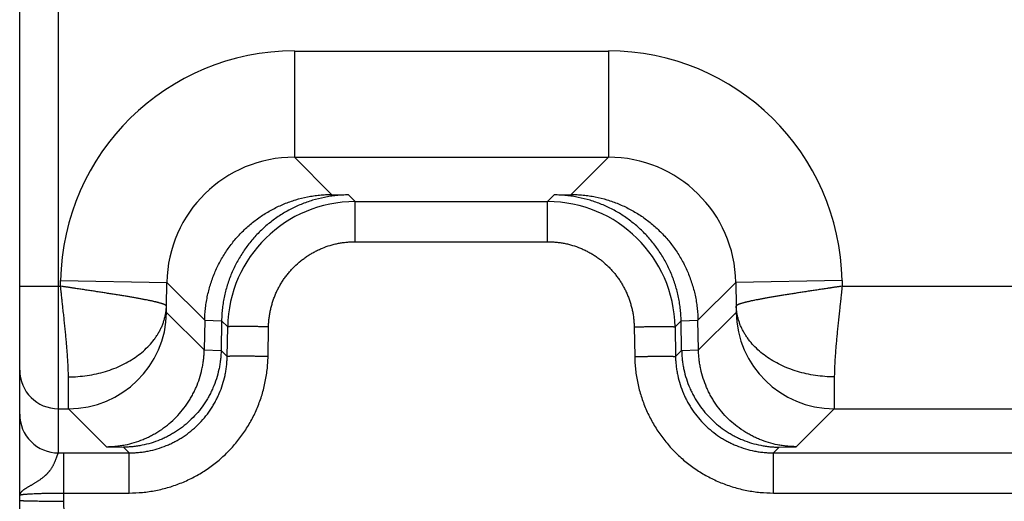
# Model space of a CAD drawing. Header units: inches. Extents: x 0 to 22, y 0 to 17.
# Tile 5 of 44: x 4.238 to 4.84, y 9.593 to 9.888. Entities that reach past the tile are written whole.
import ezdxf

# ---------------------------------------------------------------- set-up
doc = ezdxf.new("R2010")
doc.units = ezdxf.units.IN
doc.header["$LTSCALE"] = 1.21
doc.header["$MEASUREMENT"] = 0
doc.layers.get('0').update_dxf_attribs({"linetype": 'CONTINUOUS'})

msp = doc.modelspace()

# ---------------------------------------------------------------- linework, layer by layer
at = {"color": 7, "linetype": 'CONTINUOUS'}
for p, q in [((4.2379, 9.54628), (4.2379, 12.81528)), ((4.26152, 12.73861), (4.26152, 9.72498)), ((4.40589, 9.86893), (4.5979, 9.86893)), ((4.40589, 9.86893), (4.40589, 9.80394)), ((4.5979, 9.86893), (4.5979, 9.80394)), ((4.40589, 9.80394), (4.5979, 9.80394)), ((4.40589, 9.80394), (4.42869, 9.78114)), ((4.5979, 9.80394), (4.5751, 9.78114)), ((4.42869, 9.78114), (4.439, 9.78083)), ((4.44306, 9.77677), (4.439, 9.78083)), ((4.56479, 9.78083), (4.56073, 9.77677)), ((4.56479, 9.78083), (4.5751, 9.78114)), ((4.44306, 9.77677), (4.56073, 9.77677)), ((4.44306, 9.75221), (4.44306, 9.77677)), ((4.56073, 9.75221), (4.56073, 9.77677)), ((4.44306, 9.75221), (4.56073, 9.75221)), ((4.26287, 9.72498), (4.26293, 9.72841)), ((4.26293, 9.72841), (4.32791, 9.72729)), ((4.32766, 9.71285), (4.32791, 9.72729)), ((4.32791, 9.72729), (4.35106, 9.70414)), ((4.67588, 9.72729), (4.65273, 9.70414)), ((4.74086, 9.72841), (4.67588, 9.72729)), ((4.67588, 9.72729), (4.67613, 9.71285)), ((4.74086, 9.72841), (4.74092, 9.72498)), ((4.2379, 9.72498), (4.26287, 9.72498)), ((4.26152, 9.72498), (4.26152, 9.62294)), ((4.74092, 9.72498), (5.04757, 9.72498)), ((4.32777, 9.70895), (4.32766, 9.71285)), ((4.35075, 9.68597), (4.32777, 9.70895)), ((4.67602, 9.70895), (4.65304, 9.68597)), ((4.67613, 9.71285), (4.67602, 9.70895)), ((4.35106, 9.70414), (4.35075, 9.68597)), ((4.35106, 9.70414), (4.36138, 9.70383)), ((4.36138, 9.70383), (4.36106, 9.68566)), ((4.3651, 9.70011), (4.36138, 9.70383)), ((4.64242, 9.70383), (4.63869, 9.70011)), ((4.64242, 9.70383), (4.65273, 9.70414)), ((4.64273, 9.68566), (4.64242, 9.70383)), ((4.65304, 9.68597), (4.65273, 9.70414)), ((4.36479, 9.68193), (4.3651, 9.70011)), ((4.38979, 9.68194), (4.39009, 9.70011)), ((4.6137, 9.70011), (4.61401, 9.68194)), ((4.63869, 9.70011), (4.639, 9.68193)), ((4.35075, 9.68597), (4.36106, 9.68566)), ((4.36106, 9.68566), (4.36479, 9.68193)), ((4.639, 9.68193), (4.64273, 9.68566)), ((4.64273, 9.68566), (4.65304, 9.68597)), ((4.26779, 9.64999), (4.26768, 9.66948)), ((4.73611, 9.66948), (4.736, 9.64999)), ((4.26152, 9.64999), (4.26779, 9.64999)), ((4.29104, 9.62674), (4.26779, 9.64999)), ((4.736, 9.64999), (4.71275, 9.62674)), ((4.736, 9.64999), (5.0479, 9.64999)), ((4.26152, 9.62294), (4.2649, 9.62294)), ((4.2649, 9.62294), (4.30484, 9.62294)), ((4.2649, 9.59342), (4.2649, 9.62294)), ((4.29104, 9.62674), (4.30135, 9.62643)), ((4.30135, 9.62643), (4.30484, 9.62294)), ((4.30484, 9.59838), (4.30484, 9.62294)), ((4.69895, 9.62294), (4.70244, 9.62643)), ((4.69895, 9.62294), (5.0479, 9.62294)), ((4.69895, 9.59838), (4.69895, 9.62294)), ((4.70244, 9.62643), (4.71275, 9.62674)), ((4.2649, 9.59838), (4.30484, 9.59838)), ((4.69895, 9.59838), (5.048, 9.59838))]:
    msp.add_line(p, q, dxfattribs=at)
for centre, radius, start, end in [((4.40588, 9.72597), 0.14297, 89.99608, 179.02108), ((4.59791, 9.72597), 0.14297, 0.97897, 90.00397), ((4.40586, 9.72599), 0.07795, 89.97509, 179.04146), ((4.59794, 9.72599), 0.07795, 0.95854, 90.02491), ((4.44307, 9.69879), 0.07798, 90.00827, 179.03419), ((4.56072, 9.69879), 0.07798, 0.96581, 89.99173), ((4.26777, 9.71), 0.06001, 270.02128, 358.99651), ((4.73602, 9.71), 0.06001, 181.00349, 269.97872), ((4.26152, 9.67361), 0.02362, 180.00503, 270.005), ((4.26152, 9.64656), 0.02362, 180.00503, 270.00539), ((4.33852, 9.5939), 0.10062, 180.00549, 180.33702)]:
    msp.add_arc(centre, radius, start, end, dxfattribs=at)
for points, knots in [([(4.35106, 9.70414), (4.35109, 9.70542), (4.35119, 9.70799), (4.35154, 9.71182), (4.35208, 9.71564), (4.35305, 9.72067), (4.35471, 9.72686), (4.35697, 9.73286), (4.35911, 9.7375), (4.36089, 9.74089), (4.36282, 9.74418), (4.36491, 9.74737), (4.36715, 9.75045), (4.37032, 9.7544), (4.37462, 9.75903), (4.37934, 9.76322), (4.38334, 9.76627), (4.38643, 9.76841), (4.38962, 9.7704), (4.3929, 9.77222), (4.39625, 9.77389), (4.40081, 9.77588), (4.40668, 9.77796), (4.41271, 9.77947), (4.41759, 9.78032), (4.42128, 9.78078), (4.42498, 9.78107), (4.42745, 9.78114), (4.42869, 9.78114)], [0, 0, 0, 0, 0.031802, 0.063604, 0.0954, 0.127183, 0.190672, 0.254048, 0.285691, 0.317293, 0.348849, 0.380357, 0.411813, 0.443217, 0.505841, 0.568242, 0.599368, 0.63044, 0.66146, 0.692428, 0.723348, 0.754223, 0.815832, 0.877302, 0.908005, 0.938685, 0.969349, 1, 1, 1, 1]), ([(4.439, 9.78083), (4.43776, 9.78083), (4.43529, 9.78076), (4.43159, 9.78047), (4.4279, 9.78001), (4.42302, 9.77916), (4.41699, 9.77765), (4.41113, 9.77557), (4.40656, 9.77358), (4.40321, 9.77191), (4.39993, 9.77009), (4.39675, 9.7681), (4.39365, 9.76596), (4.38966, 9.76291), (4.38493, 9.75872), (4.38063, 9.75409), (4.37746, 9.75014), (4.37522, 9.74706), (4.37313, 9.74387), (4.3712, 9.74057), (4.36943, 9.73718), (4.36728, 9.73255), (4.36502, 9.72655), (4.36336, 9.72036), (4.36239, 9.71532), (4.36186, 9.71151), (4.36151, 9.70768), (4.3614, 9.70511), (4.36138, 9.70383)], [0, 0, 0, 0, 0.030651, 0.061315, 0.091995, 0.122698, 0.184168, 0.245777, 0.276652, 0.307572, 0.33854, 0.36956, 0.400632, 0.431758, 0.494159, 0.556783, 0.588187, 0.619643, 0.651151, 0.682707, 0.714309, 0.745952, 0.809328, 0.872817, 0.9046, 0.936396, 0.968198, 1, 1, 1, 1]), ([(4.64242, 9.70383), (4.64239, 9.70511), (4.64229, 9.70768), (4.64194, 9.71151), (4.6414, 9.71532), (4.64043, 9.72036), (4.63877, 9.72655), (4.63651, 9.73255), (4.63437, 9.73718), (4.63259, 9.74057), (4.63066, 9.74387), (4.62857, 9.74706), (4.62633, 9.75014), (4.62316, 9.75409), (4.61886, 9.75872), (4.61413, 9.76291), (4.61014, 9.76596), (4.60705, 9.7681), (4.60386, 9.77009), (4.60058, 9.77191), (4.59723, 9.77358), (4.59267, 9.77557), (4.5868, 9.77765), (4.58077, 9.77916), (4.57589, 9.78001), (4.5722, 9.78047), (4.5685, 9.78076), (4.56603, 9.78083), (4.56479, 9.78083)], [0, 0, 0, 0, 0.031802, 0.063604, 0.0954, 0.127183, 0.190672, 0.254048, 0.285691, 0.317293, 0.348849, 0.380357, 0.411813, 0.443217, 0.505841, 0.568242, 0.599368, 0.63044, 0.66146, 0.692428, 0.723348, 0.754223, 0.815832, 0.877302, 0.908005, 0.938685, 0.969349, 1, 1, 1, 1]), ([(4.5751, 9.78114), (4.57634, 9.78114), (4.57881, 9.78107), (4.58251, 9.78078), (4.5862, 9.78032), (4.59108, 9.77947), (4.59711, 9.77796), (4.60298, 9.77588), (4.60754, 9.77389), (4.61089, 9.77222), (4.61417, 9.7704), (4.61736, 9.76841), (4.62045, 9.76627), (4.62445, 9.76322), (4.62917, 9.75903), (4.63347, 9.7544), (4.63664, 9.75045), (4.63888, 9.74737), (4.64097, 9.74418), (4.6429, 9.74089), (4.64468, 9.7375), (4.64682, 9.73286), (4.64908, 9.72686), (4.65075, 9.72067), (4.65171, 9.71564), (4.65225, 9.71182), (4.6526, 9.70799), (4.6527, 9.70542), (4.65273, 9.70414)], [0, 0, 0, 0, 0.030651, 0.061315, 0.091995, 0.122698, 0.184168, 0.245777, 0.276652, 0.307572, 0.33854, 0.36956, 0.400632, 0.431758, 0.494159, 0.556783, 0.588187, 0.619643, 0.651151, 0.682707, 0.714309, 0.745952, 0.809328, 0.872817, 0.9046, 0.936396, 0.968198, 1, 1, 1, 1]), ([(4.39009, 9.70011), (4.39011, 9.70097), (4.39016, 9.70226), (4.39029, 9.70397), (4.39042, 9.70525), (4.39058, 9.70652), (4.39084, 9.70822), (4.39124, 9.71033), (4.39184, 9.71283), (4.39256, 9.7153), (4.3934, 9.71773), (4.39436, 9.72012), (4.39543, 9.72246), (4.39661, 9.72475), (4.3979, 9.72697), (4.3993, 9.72913), (4.40081, 9.73122), (4.40241, 9.73324), (4.40411, 9.73517), (4.40649, 9.73763), (4.40906, 9.73992), (4.41178, 9.74201), (4.41389, 9.74348), (4.41607, 9.74485), (4.41832, 9.7461), (4.42062, 9.74725), (4.42377, 9.74863), (4.42701, 9.74977), (4.43032, 9.75068), (4.43283, 9.75124), (4.43537, 9.75167), (4.43749, 9.75193), (4.4392, 9.75208), (4.44092, 9.75218), (4.4422, 9.75221), (4.44306, 9.75221)], [0, 0, 0, 0, 0.031248, 0.046874, 0.062499, 0.078125, 0.09375, 0.124999, 0.156248, 0.187496, 0.218746, 0.249995, 0.281244, 0.312494, 0.343744, 0.374993, 0.406244, 0.437494, 0.468745, 0.499996, 0.56248, 0.593731, 0.624983, 0.656235, 0.687487, 0.718739, 0.749992, 0.812479, 0.843732, 0.874985, 0.906238, 0.937491, 0.953119, 0.968747, 1, 1, 1, 1]), ([(4.56073, 9.75221), (4.56159, 9.75221), (4.56288, 9.75218), (4.56459, 9.75208), (4.5663, 9.75193), (4.56843, 9.75167), (4.57096, 9.75124), (4.57348, 9.75068), (4.57678, 9.74977), (4.58002, 9.74863), (4.58317, 9.74725), (4.58547, 9.7461), (4.58772, 9.74485), (4.5899, 9.74348), (4.59201, 9.74201), (4.59473, 9.73992), (4.5973, 9.73763), (4.59968, 9.73517), (4.60138, 9.73324), (4.60299, 9.73122), (4.60449, 9.72913), (4.60589, 9.72697), (4.60718, 9.72475), (4.60836, 9.72246), (4.60944, 9.72012), (4.61039, 9.71773), (4.61123, 9.7153), (4.61195, 9.71283), (4.61255, 9.71033), (4.61295, 9.70822), (4.61321, 9.70652), (4.61337, 9.70525), (4.6135, 9.70397), (4.61363, 9.70226), (4.61368, 9.70097), (4.6137, 9.70011)], [0, 0, 0, 0, 0.031253, 0.046881, 0.062509, 0.093762, 0.125015, 0.156268, 0.187521, 0.250008, 0.281261, 0.312513, 0.343765, 0.375017, 0.406269, 0.43752, 0.500004, 0.531255, 0.562506, 0.593756, 0.625007, 0.656256, 0.687506, 0.718756, 0.750005, 0.781254, 0.812504, 0.843752, 0.875001, 0.90625, 0.921875, 0.937501, 0.953126, 0.968752, 1, 1, 1, 1]), ([(4.32766, 9.71285), (4.32766, 9.71287), (4.32765, 9.71291), (4.32762, 9.71296), (4.32758, 9.71302), (4.32753, 9.71308), (4.32748, 9.71314), (4.32739, 9.71323), (4.32725, 9.71334), (4.32705, 9.71347), (4.32681, 9.7136), (4.32653, 9.71373), (4.32622, 9.71386), (4.32587, 9.71399), (4.32548, 9.71412), (4.32506, 9.71426), (4.32459, 9.71439), (4.3241, 9.71454), (4.32356, 9.71468), (4.32299, 9.71483), (4.32249, 9.71496), (4.32208, 9.71507), (4.32164, 9.71518), (4.32107, 9.71533), (4.32036, 9.7155), (4.31962, 9.71567), (4.31884, 9.71584), (4.31803, 9.71601), (4.31719, 9.71618), (4.316, 9.71642), (4.31444, 9.71673), (4.31283, 9.71704), (4.31148, 9.71729), (4.31043, 9.71749), (4.30935, 9.71768), (4.30824, 9.71788), (4.3071, 9.71808), (4.30554, 9.71834), (4.30352, 9.71868), (4.30102, 9.7191), (4.29889, 9.71944), (4.29714, 9.71973), (4.2958, 9.71994), (4.29443, 9.72016), (4.29258, 9.72046), (4.29071, 9.72075), (4.28881, 9.72105), (4.28687, 9.72136), (4.28442, 9.72174), (4.28194, 9.72212), (4.27993, 9.72242), (4.27841, 9.72264), (4.27688, 9.72287), (4.27535, 9.72309), (4.2738, 9.72332), (4.27251, 9.72352), (4.27148, 9.72367), (4.2707, 9.72379), (4.26992, 9.72392), (4.26914, 9.72404), (4.26836, 9.72416), (4.26758, 9.72429), (4.2668, 9.7244), (4.26601, 9.72452), (4.26523, 9.72463), (4.26418, 9.72477), (4.26339, 9.72489), (4.26287, 9.72498)], [0, 0, 0, 0, 0.0009, 0.001855, 0.00289, 0.004022, 0.005268, 0.006636, 0.00974, 0.013337, 0.017433, 0.022037, 0.027159, 0.03281, 0.039, 0.045733, 0.053013, 0.06084, 0.069212, 0.078127, 0.087582, 0.092511, 0.097572, 0.108088, 0.119114, 0.130639, 0.14266, 0.155173, 0.168174, 0.181657, 0.210038, 0.240255, 0.256029, 0.272234, 0.288857, 0.30589, 0.323322, 0.341146, 0.377927, 0.416148, 0.455719, 0.475982, 0.496548, 0.517405, 0.538542, 0.581602, 0.6035, 0.625627, 0.670514, 0.716159, 0.739234, 0.762458, 0.78582, 0.809306, 0.832901, 0.856594, 0.868471, 0.880368, 0.892282, 0.904212, 0.916155, 0.92811, 0.940076, 0.952051, 0.964034, 0.976021, 1, 1, 1, 1]), ([(4.26768, 9.66948), (4.26768, 9.67038), (4.26766, 9.67175), (4.26761, 9.67361), (4.26756, 9.67505), (4.26749, 9.67653), (4.26742, 9.67804), (4.26733, 9.67958), (4.2672, 9.6817), (4.26704, 9.68385), (4.26687, 9.68604), (4.26673, 9.68772), (4.26658, 9.68943), (4.26643, 9.69116), (4.26628, 9.69292), (4.26611, 9.69469), (4.26593, 9.69649), (4.26576, 9.6983), (4.26557, 9.70013), (4.26539, 9.70198), (4.26519, 9.70385), (4.265, 9.70572), (4.26479, 9.70761), (4.26458, 9.70951), (4.26441, 9.7111), (4.26427, 9.71238), (4.26413, 9.71366), (4.264, 9.71495), (4.26386, 9.71624), (4.26371, 9.71753), (4.26357, 9.71882), (4.26342, 9.72011), (4.26331, 9.72109), (4.26321, 9.72206), (4.26306, 9.72336), (4.26295, 9.72433), (4.26287, 9.72498)], [0, 0, 0, 0, 0.048632, 0.073929, 0.099859, 0.126403, 0.153544, 0.181262, 0.209538, 0.267685, 0.297515, 0.327822, 0.358583, 0.389778, 0.421386, 0.453384, 0.48575, 0.518462, 0.551498, 0.584834, 0.618449, 0.65232, 0.686424, 0.720736, 0.755236, 0.772548, 0.789898, 0.824701, 0.842147, 0.85962, 0.894632, 0.912167, 0.929717, 0.947278, 0.964849, 1, 1, 1, 1]), ([(4.74092, 9.72498), (4.7404, 9.72489), (4.73961, 9.72477), (4.73856, 9.72463), (4.73778, 9.72452), (4.73699, 9.7244), (4.73621, 9.72429), (4.73543, 9.72416), (4.73465, 9.72404), (4.73387, 9.72392), (4.73309, 9.72379), (4.73231, 9.72367), (4.73128, 9.72352), (4.72999, 9.72332), (4.72844, 9.72309), (4.72691, 9.72287), (4.72538, 9.72264), (4.72386, 9.72242), (4.72185, 9.72212), (4.71938, 9.72174), (4.71692, 9.72136), (4.71498, 9.72105), (4.71309, 9.72075), (4.71121, 9.72046), (4.70936, 9.72016), (4.708, 9.71994), (4.70665, 9.71973), (4.7049, 9.71944), (4.70277, 9.7191), (4.70027, 9.71868), (4.69825, 9.71834), (4.69669, 9.71808), (4.69555, 9.71788), (4.69444, 9.71768), (4.69336, 9.71749), (4.69231, 9.71729), (4.69096, 9.71704), (4.68935, 9.71673), (4.68779, 9.71642), (4.6866, 9.71618), (4.68576, 9.71601), (4.68495, 9.71584), (4.68417, 9.71567), (4.68343, 9.7155), (4.68272, 9.71533), (4.68215, 9.71518), (4.68171, 9.71507), (4.6813, 9.71496), (4.6808, 9.71483), (4.68023, 9.71468), (4.6797, 9.71454), (4.6792, 9.71439), (4.67874, 9.71426), (4.67831, 9.71412), (4.67792, 9.71399), (4.67757, 9.71386), (4.67726, 9.71373), (4.67698, 9.7136), (4.67675, 9.71347), (4.67655, 9.71334), (4.67641, 9.71323), (4.67631, 9.71314), (4.67626, 9.71308), (4.67621, 9.71302), (4.67617, 9.71296), (4.67614, 9.71291), (4.67613, 9.71287), (4.67613, 9.71285)], [0, 0, 0, 0, 0.023979, 0.035966, 0.047949, 0.059924, 0.07189, 0.083845, 0.095789, 0.107718, 0.119632, 0.131529, 0.143407, 0.167099, 0.190694, 0.21418, 0.237542, 0.260766, 0.283841, 0.329486, 0.374374, 0.3965, 0.418399, 0.461459, 0.482595, 0.503452, 0.524019, 0.544282, 0.583853, 0.622073, 0.658854, 0.676678, 0.694111, 0.711143, 0.727767, 0.743971, 0.759746, 0.789963, 0.818344, 0.831826, 0.844827, 0.857341, 0.869361, 0.880886, 0.891912, 0.902428, 0.90749, 0.912418, 0.921873, 0.930788, 0.93916, 0.946987, 0.954267, 0.961001, 0.967191, 0.972842, 0.977964, 0.982568, 0.986664, 0.990261, 0.993365, 0.994733, 0.995978, 0.997111, 0.998145, 0.9991, 1, 1, 1, 1]), ([(4.74092, 9.72498), (4.74084, 9.72433), (4.74073, 9.72336), (4.74059, 9.72206), (4.74048, 9.72109), (4.74037, 9.72011), (4.74023, 9.71882), (4.74008, 9.71753), (4.73994, 9.71624), (4.7398, 9.71495), (4.73966, 9.71366), (4.73952, 9.71238), (4.73938, 9.7111), (4.73921, 9.70951), (4.739, 9.70761), (4.7388, 9.70572), (4.7386, 9.70385), (4.7384, 9.70198), (4.73822, 9.70013), (4.73804, 9.6983), (4.73786, 9.69649), (4.73768, 9.69469), (4.73752, 9.69292), (4.73736, 9.69116), (4.73721, 9.68943), (4.73706, 9.68772), (4.73692, 9.68604), (4.73675, 9.68385), (4.7366, 9.6817), (4.73646, 9.67958), (4.73638, 9.67804), (4.7363, 9.67653), (4.73623, 9.67505), (4.73618, 9.67361), (4.73613, 9.67175), (4.73611, 9.67038), (4.73611, 9.66948)], [0, 0, 0, 0, 0.035151, 0.052722, 0.070283, 0.087833, 0.105368, 0.14038, 0.157853, 0.175299, 0.210102, 0.227452, 0.244764, 0.279264, 0.313576, 0.34768, 0.381551, 0.415166, 0.448502, 0.481538, 0.51425, 0.546616, 0.578614, 0.610222, 0.641417, 0.672178, 0.702485, 0.732315, 0.790462, 0.818738, 0.846456, 0.873597, 0.900141, 0.926071, 0.951368, 1, 1, 1, 1]), ([(4.26768, 9.66948), (4.27153, 9.66948), (4.2773, 9.6699), (4.28483, 9.67127), (4.29029, 9.6727), (4.29555, 9.67451), (4.30055, 9.67668), (4.30524, 9.6792), (4.30959, 9.68205), (4.31355, 9.68519), (4.31708, 9.68861), (4.31966, 9.69167), (4.32147, 9.69422), (4.32269, 9.69617), (4.32379, 9.69816), (4.32476, 9.70019), (4.32559, 9.70224), (4.32628, 9.70433), (4.32684, 9.70644), (4.32726, 9.70856), (4.32754, 9.7107), (4.32764, 9.71213), (4.32766, 9.71285)], [0, 0, 0, 0, 0.142018, 0.21234, 0.281798, 0.350138, 0.417134, 0.482601, 0.546395, 0.60843, 0.668679, 0.727181, 0.75582, 0.78407, 0.811958, 0.839512, 0.866766, 0.89376, 0.920534, 0.947134, 0.973606, 1, 1, 1, 1]), ([(4.73611, 9.66948), (4.73226, 9.66948), (4.72649, 9.6699), (4.71896, 9.67127), (4.7135, 9.6727), (4.70824, 9.67451), (4.70324, 9.67668), (4.69855, 9.67921), (4.6942, 9.68205), (4.69024, 9.68519), (4.68671, 9.68861), (4.68413, 9.69167), (4.68232, 9.69422), (4.6811, 9.69617), (4.68, 9.69816), (4.67903, 9.70019), (4.6782, 9.70224), (4.67751, 9.70433), (4.67695, 9.70644), (4.67653, 9.70856), (4.67625, 9.7107), (4.67615, 9.71213), (4.67613, 9.71285)], [0, 0, 0, 0, 0.142019, 0.212341, 0.281799, 0.35014, 0.417137, 0.482603, 0.546398, 0.608433, 0.668681, 0.727183, 0.755822, 0.784072, 0.811959, 0.839513, 0.866767, 0.893761, 0.920535, 0.947134, 0.973606, 1, 1, 1, 1]), ([(4.39009, 9.70011), (4.38928, 9.70013), (4.38768, 9.70015), (4.38529, 9.70019), (4.38294, 9.70022), (4.38066, 9.70024), (4.37847, 9.70026), (4.37639, 9.70027), (4.37444, 9.70028), (4.37263, 9.70028), (4.37123, 9.70028), (4.37019, 9.70028), (4.36948, 9.70027), (4.36882, 9.70027), (4.36821, 9.70026), (4.36765, 9.70025), (4.36715, 9.70024), (4.3667, 9.70023), (4.3663, 9.70021), (4.366, 9.7002), (4.3658, 9.70019), (4.36566, 9.70018), (4.36554, 9.70017), (4.36543, 9.70016), (4.36534, 9.70016), (4.36527, 9.70015), (4.3652, 9.70014), (4.36516, 9.70013), (4.36513, 9.70012), (4.36512, 9.70012), (4.36511, 9.70011), (4.3651, 9.70011), (4.3651, 9.70011)], [0, 0, 0, 0, 0.096885, 0.192853, 0.287006, 0.378455, 0.466342, 0.549839, 0.62816, 0.70057, 0.766388, 0.796629, 0.824995, 0.851419, 0.87584, 0.898201, 0.918448, 0.936536, 0.952421, 0.966068, 0.972043, 0.977447, 0.982277, 0.986532, 0.99021, 0.993309, 0.995831, 0.997777, 0.998537, 0.999157, 0.999642, 1, 1, 1, 1]), ([(4.6137, 9.70011), (4.61451, 9.70013), (4.61611, 9.70015), (4.61851, 9.70019), (4.62085, 9.70022), (4.62313, 9.70024), (4.62532, 9.70026), (4.6274, 9.70027), (4.62935, 9.70028), (4.63116, 9.70028), (4.63256, 9.70028), (4.6336, 9.70028), (4.63431, 9.70027), (4.63497, 9.70027), (4.63558, 9.70026), (4.63614, 9.70025), (4.63664, 9.70024), (4.63709, 9.70023), (4.63749, 9.70021), (4.63779, 9.7002), (4.638, 9.70019), (4.63813, 9.70018), (4.63825, 9.70017), (4.63836, 9.70016), (4.63845, 9.70016), (4.63853, 9.70015), (4.63859, 9.70014), (4.63863, 9.70013), (4.63866, 9.70012), (4.63867, 9.70012), (4.63868, 9.70011), (4.63869, 9.70011), (4.63869, 9.70011)], [0, 0, 0, 0, 0.096885, 0.192853, 0.287006, 0.378455, 0.466342, 0.549839, 0.62816, 0.70057, 0.766388, 0.796629, 0.824995, 0.851419, 0.87584, 0.898201, 0.918448, 0.936536, 0.952421, 0.966068, 0.972043, 0.977447, 0.982277, 0.986532, 0.99021, 0.993309, 0.995831, 0.997777, 0.998537, 0.999157, 0.999642, 1, 1, 1, 1]), ([(4.29104, 9.62674), (4.29199, 9.62675), (4.29389, 9.6268), (4.29674, 9.62702), (4.29957, 9.62738), (4.30333, 9.62803), (4.30797, 9.62919), (4.31248, 9.63079), (4.31599, 9.63232), (4.31857, 9.6336), (4.32109, 9.63501), (4.32436, 9.63705), (4.32827, 9.63989), (4.33263, 9.64375), (4.3366, 9.64803), (4.33956, 9.6519), (4.3417, 9.65518), (4.34319, 9.65771), (4.34456, 9.66032), (4.34621, 9.66388), (4.34794, 9.6685), (4.34922, 9.67326), (4.34997, 9.67713), (4.35038, 9.68007), (4.35065, 9.68301), (4.35073, 9.68499), (4.35075, 9.68597)], [0, 0, 0, 0, 0.030652, 0.061317, 0.091999, 0.122702, 0.184174, 0.245786, 0.276662, 0.307583, 0.338553, 0.369573, 0.431755, 0.494159, 0.556785, 0.619629, 0.651138, 0.682696, 0.714298, 0.745942, 0.809321, 0.872812, 0.904597, 0.936393, 0.968197, 1, 1, 1, 1]), ([(4.36106, 9.68566), (4.36104, 9.68468), (4.36096, 9.6827), (4.36069, 9.67975), (4.36028, 9.67682), (4.35954, 9.67295), (4.35826, 9.66818), (4.35652, 9.66357), (4.35487, 9.66001), (4.3535, 9.6574), (4.35202, 9.65486), (4.34988, 9.65159), (4.34691, 9.64771), (4.34294, 9.64344), (4.33858, 9.63958), (4.33467, 9.63673), (4.3314, 9.6347), (4.32888, 9.63329), (4.3263, 9.63201), (4.32279, 9.63048), (4.31828, 9.62888), (4.31364, 9.62772), (4.30989, 9.62706), (4.30705, 9.62671), (4.3042, 9.62649), (4.3023, 9.62643), (4.30135, 9.62643)], [0, 0, 0, 0, 0.031803, 0.063607, 0.095403, 0.127188, 0.190679, 0.254058, 0.285702, 0.317304, 0.348862, 0.380371, 0.443215, 0.505841, 0.568245, 0.630427, 0.661447, 0.692417, 0.723338, 0.754214, 0.815826, 0.877298, 0.908001, 0.938683, 0.969348, 1, 1, 1, 1]), ([(4.64273, 9.68566), (4.64275, 9.68468), (4.64283, 9.6827), (4.6431, 9.67975), (4.64351, 9.67682), (4.64425, 9.67295), (4.64553, 9.66818), (4.64727, 9.66357), (4.64892, 9.66001), (4.65029, 9.6574), (4.65178, 9.65486), (4.65392, 9.65159), (4.65688, 9.64771), (4.66085, 9.64344), (4.66521, 9.63958), (4.66912, 9.63673), (4.67239, 9.6347), (4.67491, 9.63329), (4.67749, 9.63201), (4.681, 9.63048), (4.68551, 9.62888), (4.69015, 9.62772), (4.6939, 9.62706), (4.69674, 9.62671), (4.69959, 9.62649), (4.70149, 9.62643), (4.70244, 9.62643)], [0, 0, 0, 0, 0.031803, 0.063607, 0.095403, 0.127188, 0.190679, 0.254058, 0.285702, 0.317304, 0.348862, 0.380371, 0.443215, 0.505841, 0.568245, 0.630427, 0.661447, 0.692417, 0.723338, 0.754214, 0.815826, 0.877298, 0.908001, 0.938683, 0.969348, 1, 1, 1, 1]), ([(4.71275, 9.62674), (4.7118, 9.62675), (4.7099, 9.6268), (4.70705, 9.62702), (4.70422, 9.62738), (4.70046, 9.62803), (4.69582, 9.62919), (4.69131, 9.63079), (4.6878, 9.63232), (4.68522, 9.6336), (4.6827, 9.63501), (4.67943, 9.63705), (4.67552, 9.63989), (4.67116, 9.64375), (4.66719, 9.64803), (4.66423, 9.6519), (4.66209, 9.65518), (4.6606, 9.65771), (4.65923, 9.66032), (4.65758, 9.66388), (4.65585, 9.6685), (4.65457, 9.67326), (4.65383, 9.67713), (4.65341, 9.68007), (4.65314, 9.68301), (4.65306, 9.68499), (4.65304, 9.68597)], [0, 0, 0, 0, 0.030652, 0.061317, 0.091999, 0.122702, 0.184174, 0.245786, 0.276662, 0.307583, 0.338553, 0.369573, 0.431755, 0.494159, 0.556785, 0.619629, 0.651138, 0.682696, 0.714298, 0.745942, 0.809321, 0.872812, 0.904597, 0.936393, 0.968197, 1, 1, 1, 1]), ([(4.30484, 9.59838), (4.30759, 9.59838), (4.31172, 9.59858), (4.31718, 9.59925), (4.32125, 9.59995), (4.32528, 9.60084), (4.32926, 9.60193), (4.33318, 9.60321), (4.33704, 9.60469), (4.34082, 9.60634), (4.34452, 9.60818), (4.34812, 9.61019), (4.35162, 9.61238), (4.35501, 9.61474), (4.35828, 9.61725), (4.36143, 9.61993), (4.36544, 9.62369), (4.36918, 9.62774), (4.3726, 9.63205), (4.37582, 9.63651), (4.37942, 9.64238), (4.38244, 9.64857), (4.38448, 9.65368), (4.38583, 9.65758), (4.38698, 9.66154), (4.38795, 9.66556), (4.38871, 9.66961), (4.38928, 9.6737), (4.38965, 9.67781), (4.38976, 9.68056), (4.38979, 9.68194)], [0, 0, 0, 0, 0.062491, 0.093745, 0.125, 0.156254, 0.187509, 0.218763, 0.250017, 0.281271, 0.312525, 0.343778, 0.375031, 0.406284, 0.437537, 0.46879, 0.500042, 0.562528, 0.59378, 0.625031, 0.687515, 0.749999, 0.781249, 0.8125, 0.84375, 0.875, 0.90625, 0.9375, 0.96875, 1, 1, 1, 1]), ([(4.30484, 9.62294), (4.30581, 9.62294), (4.30775, 9.62299), (4.31066, 9.6232), (4.31355, 9.62355), (4.31738, 9.62421), (4.3221, 9.62538), (4.32668, 9.627), (4.33024, 9.62856), (4.33285, 9.62986), (4.33539, 9.63128), (4.33869, 9.63334), (4.34261, 9.63621), (4.34696, 9.6401), (4.35092, 9.64438), (4.35385, 9.64826), (4.35596, 9.65152), (4.35742, 9.65404), (4.35876, 9.65663), (4.36038, 9.66016), (4.36207, 9.66472), (4.36332, 9.66942), (4.36404, 9.67323), (4.36444, 9.67612), (4.3647, 9.67902), (4.36478, 9.68096), (4.36479, 9.68193)], [0, 0, 0, 0, 0.03126, 0.06252, 0.09378, 0.125041, 0.187544, 0.250046, 0.281306, 0.312566, 0.343825, 0.375084, 0.437581, 0.500076, 0.562568, 0.625057, 0.656309, 0.687561, 0.718812, 0.750062, 0.812541, 0.875017, 0.906264, 0.937509, 0.968755, 1, 1, 1, 1]), ([(4.38979, 9.68194), (4.38898, 9.68195), (4.38737, 9.68198), (4.38498, 9.68201), (4.38263, 9.68204), (4.38035, 9.68206), (4.37816, 9.68208), (4.37608, 9.6821), (4.37413, 9.68211), (4.37233, 9.68211), (4.37092, 9.68211), (4.36989, 9.6821), (4.36918, 9.68209), (4.36852, 9.68209), (4.36791, 9.68208), (4.36735, 9.68207), (4.36684, 9.68206), (4.36639, 9.68205), (4.36599, 9.68204), (4.3657, 9.68202), (4.36549, 9.68201), (4.36535, 9.682), (4.36523, 9.682), (4.36513, 9.68199), (4.36504, 9.68198), (4.36496, 9.68197), (4.3649, 9.68196), (4.36485, 9.68195), (4.36483, 9.68195), (4.36481, 9.68194), (4.3648, 9.68194), (4.3648, 9.68193), (4.36479, 9.68193)], [0, 0, 0, 0, 0.096885, 0.192853, 0.287006, 0.378455, 0.466342, 0.549839, 0.62816, 0.70057, 0.766388, 0.796629, 0.824995, 0.851419, 0.87584, 0.898201, 0.918448, 0.936536, 0.952421, 0.966068, 0.972043, 0.977447, 0.982277, 0.986532, 0.99021, 0.993309, 0.995831, 0.997777, 0.998537, 0.999157, 0.999642, 1, 1, 1, 1]), ([(4.61401, 9.68194), (4.61481, 9.68195), (4.61642, 9.68198), (4.61881, 9.68201), (4.62116, 9.68204), (4.62344, 9.68206), (4.62563, 9.68208), (4.62771, 9.6821), (4.62966, 9.68211), (4.63147, 9.68211), (4.63287, 9.68211), (4.63391, 9.6821), (4.63461, 9.68209), (4.63527, 9.68209), (4.63588, 9.68208), (4.63644, 9.68207), (4.63695, 9.68206), (4.6374, 9.68205), (4.6378, 9.68204), (4.63809, 9.68202), (4.6383, 9.68201), (4.63844, 9.682), (4.63856, 9.682), (4.63866, 9.68199), (4.63875, 9.68198), (4.63883, 9.68197), (4.63889, 9.68196), (4.63894, 9.68195), (4.63896, 9.68195), (4.63898, 9.68194), (4.63899, 9.68194), (4.639, 9.68193), (4.639, 9.68193)], [0, 0, 0, 0, 0.096885, 0.192853, 0.287006, 0.378455, 0.466342, 0.549839, 0.62816, 0.70057, 0.766388, 0.796629, 0.824995, 0.851419, 0.87584, 0.898201, 0.918448, 0.936536, 0.952421, 0.966068, 0.972043, 0.977447, 0.982277, 0.986532, 0.99021, 0.993309, 0.995831, 0.997777, 0.998537, 0.999157, 0.999642, 1, 1, 1, 1]), ([(4.61401, 9.68194), (4.61403, 9.68056), (4.61414, 9.67781), (4.61451, 9.6737), (4.61508, 9.66961), (4.61584, 9.66556), (4.61681, 9.66154), (4.61796, 9.65758), (4.61931, 9.65368), (4.62135, 9.64857), (4.62437, 9.64238), (4.62797, 9.63651), (4.63119, 9.63205), (4.63461, 9.62774), (4.63835, 9.62369), (4.64236, 9.61993), (4.64551, 9.61725), (4.64878, 9.61474), (4.65217, 9.61238), (4.65567, 9.61019), (4.65927, 9.60818), (4.66297, 9.60634), (4.66675, 9.60469), (4.67061, 9.60321), (4.67453, 9.60193), (4.67851, 9.60084), (4.68254, 9.59995), (4.68661, 9.59925), (4.69207, 9.59858), (4.6962, 9.59838), (4.69895, 9.59838)], [0, 0, 0, 0, 0.03125, 0.0625, 0.09375, 0.125, 0.15625, 0.1875, 0.218751, 0.250001, 0.312485, 0.374969, 0.40622, 0.437472, 0.499958, 0.53121, 0.562463, 0.593716, 0.624969, 0.656222, 0.687475, 0.718729, 0.749983, 0.781237, 0.812491, 0.843746, 0.875, 0.906255, 0.937509, 1, 1, 1, 1]), ([(4.639, 9.68193), (4.63901, 9.68096), (4.63909, 9.67902), (4.63935, 9.67612), (4.63975, 9.67323), (4.64047, 9.66942), (4.64172, 9.66472), (4.64341, 9.66016), (4.64503, 9.65663), (4.64637, 9.65404), (4.64783, 9.65152), (4.64994, 9.64826), (4.65287, 9.64438), (4.65683, 9.6401), (4.66118, 9.63621), (4.6651, 9.63334), (4.6684, 9.63128), (4.67094, 9.62986), (4.67355, 9.62856), (4.67711, 9.627), (4.68169, 9.62538), (4.68641, 9.62421), (4.69024, 9.62355), (4.69313, 9.6232), (4.69604, 9.62299), (4.69798, 9.62294), (4.69895, 9.62294)], [0, 0, 0, 0, 0.031245, 0.062491, 0.093736, 0.124983, 0.187459, 0.249938, 0.281188, 0.312439, 0.343691, 0.374943, 0.437432, 0.499924, 0.562419, 0.624916, 0.656175, 0.687434, 0.718694, 0.749954, 0.812456, 0.874959, 0.90622, 0.93748, 0.96874, 1, 1, 1, 1]), ([(4.26152, 9.62294), (4.26151, 9.62294), (4.26148, 9.62293), (4.26145, 9.6229), (4.26142, 9.62287), (4.26138, 9.62282), (4.26134, 9.62277), (4.26131, 9.6227), (4.26127, 9.62263), (4.26121, 9.62251), (4.26113, 9.62233), (4.26104, 9.62209), (4.26093, 9.62182), (4.26082, 9.6215), (4.2607, 9.62115), (4.26057, 9.62076), (4.26042, 9.62034), (4.26026, 9.61988), (4.26008, 9.61939), (4.25989, 9.61888), (4.25969, 9.61833), (4.25946, 9.61776), (4.25921, 9.61717), (4.25893, 9.61655), (4.25863, 9.61592), (4.2583, 9.61528), (4.258, 9.61473), (4.25775, 9.61429), (4.25749, 9.61385), (4.25713, 9.61329), (4.25668, 9.61263), (4.25627, 9.61208), (4.25593, 9.61165), (4.25567, 9.61133), (4.2554, 9.61101), (4.25513, 9.61069), (4.25485, 9.61038), (4.25456, 9.61007), (4.25427, 9.60976), (4.25397, 9.60947), (4.25366, 9.60917), (4.25324, 9.60879), (4.2527, 9.60833), (4.25204, 9.6078), (4.25138, 9.60729), (4.2507, 9.6068), (4.25003, 9.60632), (4.24936, 9.60586), (4.24868, 9.60541), (4.24802, 9.60499), (4.24735, 9.60458), (4.2467, 9.60419), (4.24606, 9.60381), (4.24544, 9.60344), (4.24482, 9.60308), (4.24423, 9.60274), (4.24365, 9.60241), (4.2431, 9.60209), (4.24257, 9.60177), (4.24206, 9.60146), (4.24158, 9.60115), (4.24112, 9.60085), (4.24069, 9.60056), (4.24029, 9.60027), (4.23991, 9.59999), (4.23957, 9.59971), (4.23926, 9.59944), (4.23897, 9.59916), (4.23872, 9.59889), (4.2385, 9.59863), (4.23832, 9.59836), (4.23816, 9.59809), (4.23805, 9.59783), (4.23796, 9.59756), (4.23791, 9.5973), (4.2379, 9.59712), (4.2379, 9.59704)], [0, 0, 0, 0, 0.000952, 0.002075, 0.003408, 0.004977, 0.006796, 0.008873, 0.011214, 0.013821, 0.019838, 0.02693, 0.035092, 0.044316, 0.054592, 0.065903, 0.078228, 0.091538, 0.105805, 0.121, 0.137094, 0.154055, 0.171845, 0.190418, 0.209724, 0.229709, 0.250317, 0.260838, 0.271498, 0.293197, 0.315344, 0.337863, 0.349241, 0.360685, 0.372187, 0.383739, 0.395333, 0.406966, 0.418632, 0.430323, 0.442027, 0.453737, 0.477138, 0.500459, 0.523641, 0.546635, 0.569399, 0.591895, 0.61408, 0.635909, 0.657345, 0.67835, 0.698884, 0.718913, 0.738402, 0.757321, 0.77564, 0.793337, 0.810398, 0.826808, 0.842547, 0.857591, 0.871928, 0.885548, 0.898448, 0.91063, 0.922108, 0.932899, 0.943033, 0.952547, 0.961487, 0.96991, 0.977883, 0.985486, 0.992816, 1, 1, 1, 1]), ([(4.2379, 9.59704), (4.2379, 9.59704), (4.2379, 9.59705), (4.2379, 9.59707), (4.23791, 9.59709), (4.23793, 9.59711), (4.23797, 9.59714), (4.23803, 9.59717), (4.2381, 9.59721), (4.23819, 9.59724), (4.2383, 9.59727), (4.23842, 9.5973), (4.23856, 9.59733), (4.23871, 9.59737), (4.23888, 9.5974), (4.23913, 9.59744), (4.23949, 9.59749), (4.23997, 9.59756), (4.2405, 9.59762), (4.2411, 9.59767), (4.24175, 9.59773), (4.24246, 9.59779), (4.24322, 9.59784), (4.24403, 9.59789), (4.2449, 9.59794), (4.24614, 9.59801), (4.24781, 9.59808), (4.24993, 9.59816), (4.2522, 9.59823), (4.25459, 9.59828), (4.25708, 9.59833), (4.26052, 9.59837), (4.26314, 9.59838), (4.2649, 9.59838)], [0, 0, 0, 0, 0.000612, 0.001259, 0.001972, 0.002773, 0.004697, 0.007113, 0.010058, 0.013552, 0.017606, 0.022225, 0.027411, 0.033165, 0.039488, 0.046377, 0.061843, 0.079538, 0.099424, 0.121459, 0.145594, 0.171775, 0.19994, 0.230025, 0.261958, 0.295664, 0.368075, 0.446569, 0.530397, 0.618755, 0.710795, 0.805629, 1, 1, 1, 1]), ([(4.2379, 9.59389), (4.2379, 9.59388), (4.2379, 9.59387), (4.23791, 9.59387), (4.23793, 9.59386), (4.23795, 9.59386), (4.23797, 9.59385), (4.238, 9.59385), (4.23804, 9.59384), (4.2381, 9.59383), (4.23823, 9.59381), (4.23844, 9.59379), (4.23873, 9.59377), (4.23908, 9.59375), (4.23949, 9.59373), (4.23997, 9.59371), (4.24051, 9.59368), (4.2411, 9.59366), (4.24176, 9.59364), (4.24246, 9.59362), (4.24323, 9.59361), (4.24435, 9.59358), (4.24586, 9.59355), (4.24782, 9.59352), (4.24994, 9.59349), (4.25221, 9.59347), (4.2546, 9.59345), (4.25708, 9.59343), (4.25965, 9.59342), (4.26226, 9.59342), (4.26401, 9.59342), (4.2649, 9.59342)], [0, 0, 0, 0, 0.000523, 0.000956, 0.001524, 0.002234, 0.003088, 0.004088, 0.005235, 0.007972, 0.0113, 0.019727, 0.030506, 0.043613, 0.059019, 0.076689, 0.09658, 0.118646, 0.142832, 0.169082, 0.197332, 0.227515, 0.293382, 0.366052, 0.444824, 0.528941, 0.617593, 0.709926, 0.805052, 0.902054, 1, 1, 1, 1]), ([(4.3379, 9.52038), (4.3367, 9.52038), (4.33431, 9.52044), (4.33074, 9.52071), (4.32718, 9.52114), (4.32364, 9.52176), (4.32015, 9.52254), (4.31554, 9.52382), (4.31103, 9.52543), (4.30666, 9.52737), (4.30346, 9.52899), (4.30034, 9.53075), (4.29731, 9.53267), (4.29438, 9.53474), (4.29156, 9.53694), (4.28884, 9.53929), (4.28625, 9.54176), (4.28378, 9.54436), (4.28144, 9.54707), (4.27923, 9.5499), (4.27717, 9.55283), (4.27525, 9.55586), (4.27349, 9.55898), (4.27187, 9.56219), (4.26994, 9.56655), (4.26833, 9.57106), (4.26705, 9.57567), (4.26627, 9.57917), (4.26566, 9.5827), (4.26522, 9.58626), (4.26496, 9.58983), (4.2649, 9.59222), (4.2649, 9.59342)], [0, 0, 0, 0, 0.031253, 0.062507, 0.09376, 0.125014, 0.156267, 0.18752, 0.250007, 0.28126, 0.312513, 0.343765, 0.375017, 0.40627, 0.437521, 0.468773, 0.500024, 0.531275, 0.562526, 0.593777, 0.625027, 0.656277, 0.687527, 0.718777, 0.750027, 0.812507, 0.843756, 0.875005, 0.906254, 0.937503, 0.968752, 1, 1, 1, 1])]:
    msp.add_open_spline(points, degree=3, knots=knots, dxfattribs=at)

doc.saveas('drawing.dxf')
